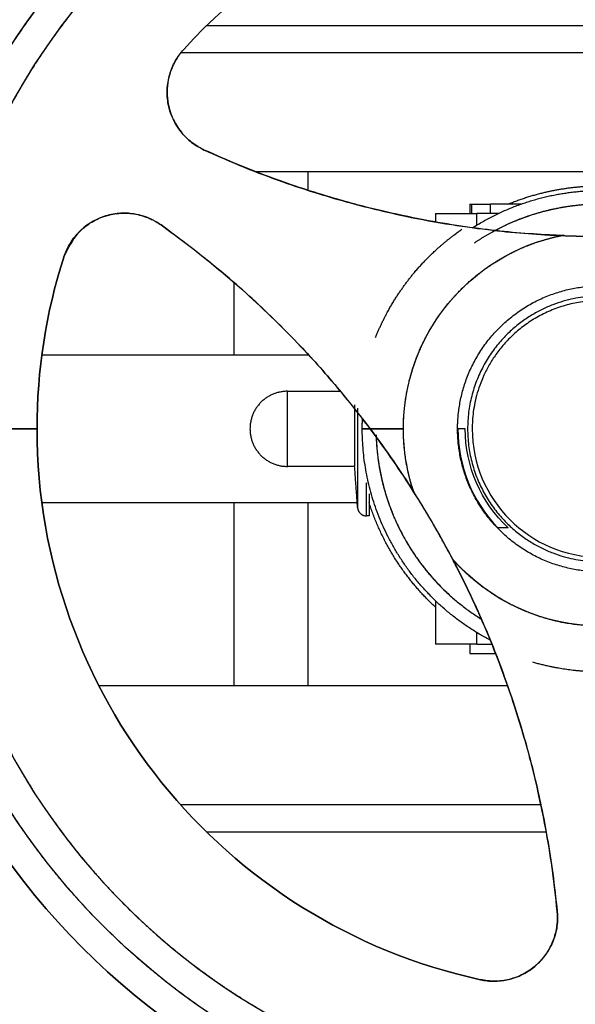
# Model space of a CAD drawing. Header units: millimetres. Extents: x 226 to 1023, y 71 to 732.
# Tile 98 of 110: x 847.61 to 853.68, y 642.6 to 653.34. Entities that reach past the tile are written whole.
import ezdxf

# ---------------------------------------------------------------- set-up
doc = ezdxf.new("R2010")
doc.units = ezdxf.units.MM
doc.layers.add('1', color=7, linetype='CONTINUOUS', true_color=0xffffff)

msp = doc.modelspace()

# ---------------------------------------------------------------- linework, layer by layer
at = {"layer": '1', "color": 7, "linetype": 'Continuous'}
for p, q in [((849.656, 653.277), (858.248, 653.277)), ((853.952, 652.977), (849.37, 652.977)), ((850.761, 651.682), (853.952, 651.682)), ((852.527, 651.327), (852.527, 651.227)), ((852.527, 651.327), (852.551, 651.327)), ((852.545, 651.327), (852.545, 651.227)), ((852.545, 651.327), (852.752, 651.327)), ((853.083, 651.327), (852.752, 651.327)), ((852.752, 651.227), (852.752, 651.327)), ((852.152, 651.227), (852.152, 651.134)), ((852.84, 651.227), (852.602, 651.227)), ((849.951, 649.682), (847.855, 649.682)), ((850.767, 649.682), (850.761, 649.682)), ((850.537, 649.287), (851.114, 649.287)), ((847.802, 648.877), (846.609, 648.877)), ((846.609, 648.877), (847.802, 648.877)), ((851.352, 648.877), (851.352, 648.877)), ((851.352, 648.877), (851.352, 648.876)), ((851.801, 648.877), (851.439, 648.877)), ((851.439, 648.877), (851.801, 648.877)), ((851.269, 648.467), (850.537, 648.467)), ((851.434, 648.232), (851.434, 648.232)), ((851.434, 648.232), (851.434, 648.232)), ((847.855, 648.072), (849.951, 648.072)), ((852.132, 647.829), (852.133, 647.827)), ((852.133, 647.827), (852.134, 647.825)), ((852.133, 647.827), (852.133, 647.827)), ((852.134, 647.825), (852.133, 647.826)), ((852.152, 647.001), (852.152, 646.527)), ((852.527, 646.527), (852.527, 646.427)), ((852.602, 646.527), (852.768, 646.527)), ((852.527, 646.427), (852.806, 646.427)), ((852.806, 646.429), (852.806, 646.427)), ((852.807, 646.427), (852.806, 646.427)), ((849.951, 646.072), (848.479, 646.072)), ((852.939, 646.072), (850.761, 646.072)), ((853.302, 644.777), (849.368, 644.777)), ((853.36, 644.477), (849.655, 644.477)), ((853.361, 644.477), (849.655, 644.477)), ((852.643, 642.868), (852.642, 642.868))]:
    msp.add_line(p, q, dxfattribs=at)
at = {"layer": '1', "color": 252, "linetype": 'Continuous'}
for p, q in [((850.761, 651.479), (850.761, 651.682)), ((852.602, 651.098), (852.602, 651.227)), ((849.951, 650.474), (849.951, 649.682)), ((850.761, 649.682), (850.761, 649.688)), ((849.951, 648.072), (849.951, 646.072)), ((850.761, 646.072), (850.761, 648.072)), ((852.602, 646.527), (852.602, 646.655))]:
    msp.add_line(p, q, dxfattribs=at)
at = {"layer": '1', "color": 7, "linetype": 'Continuous', "extrusion": (0, 0, -1)}
for radius, start, end in [(8, 0, 180), (7.672, 360, 180), (6.15, 42.2976, 137.7024), (2.151, 0, 78.597), (6.15, 0, 17.7024), (8, 180, 0), (7.672, 180, 360), (6.15, 282.2976, 0), (2.151, 341.403, 0), (1.476, 312.9779, 0), (2.151, 221.403, 318.597)]:
    msp.add_arc((-853.952, 648.877), radius, start, end, dxfattribs=at)
at = {"layer": '1', "color": 7, "linetype": 'Continuous'}
for centre, radius, start, end in [((853.952, 648.877), 8, 360, 180), ((853.952, 648.877), 7.344, 0, 180), ((853.952, 648.877), 6.15, 42.2976, 137.7024), ((853.952, 661.377), 10.4, 267.6563, 272.3437), ((853.952, 648.877), 6.15, 162.2976, 180), ((853.952, 648.877), 8, 180, 360), ((853.952, 648.877), 7.344, 180, 0), ((853.952, 648.877), 6.15, 180, 257.7024), ((853.952, 648.877), 1.556, 180, 223.9377), ((853.952, 648.877), 1.4, 180, 0), ((843.127, 642.627), 10.4, 27.6563, 32.3437)]:
    msp.add_arc(centre, radius, start, end, dxfattribs=at)
for points, degree, knots in [([(846.28, 648.877), (846.28, 649.014), (846.29, 649.286), (846.319, 649.693), (846.434, 650.499), (846.587, 651.025), (846.81, 651.79), (847.456, 653.001), (847.815, 653.48), (848.299, 654.126), (848.908, 654.657), (849.285, 654.986), (850.01, 655.469), (850.342, 655.646), (850.811, 655.896), (851.677, 656.214), (852.064, 656.312), (852.595, 656.447), (853.541, 656.548), (854.5, 656.548), (855.442, 656.413), (855.841, 656.312), (856.356, 656.181), (857.211, 655.833), (857.562, 655.646), (858.004, 655.41), (858.713, 654.904), (858.997, 654.657), (859.605, 654.126), (860.09, 653.48), (860.568, 652.842), (861.15, 651.599), (861.317, 651.025), (861.47, 650.499), (861.586, 649.693), (861.624, 649.151), (861.624, 648.877)], 2, [0, 0, 0, 0.015625, 0.03125, 0.0625, 0.125, 0.125, 0.196429, 0.25, 0.25, 0.3125, 0.3125, 0.348214, 0.375, 0.375, 0.410714, 0.4375, 0.4375, 0.473214, 0.5, 0.535714, 0.5625, 0.5625, 0.598214, 0.625, 0.625, 0.660714, 0.6875, 0.6875, 0.75, 0.75, 0.821429, 0.875, 0.875, 0.9375, 0.96875, 1, 1, 1]), ([(861.296, 648.877), (861.296, 649.008), (861.286, 649.269), (861.259, 649.658), (861.149, 650.429), (861.002, 650.933), (860.788, 651.665), (860.17, 652.825), (859.827, 653.283), (859.363, 653.901), (858.781, 654.409), (858.419, 654.725), (857.725, 655.187), (857.408, 655.356), (856.959, 655.595), (856.13, 655.9), (855.76, 655.994), (855.251, 656.123), (854.346, 656.22), (853.428, 656.22), (852.526, 656.091), (852.144, 655.994), (851.651, 655.869), (850.833, 655.536), (850.496, 655.356), (850.073, 655.13), (849.394, 654.646), (849.123, 654.409), (848.541, 653.901), (848.077, 653.283), (847.62, 652.672), (847.063, 651.482), (846.902, 650.933), (846.755, 650.429), (846.645, 649.658), (846.609, 649.139), (846.609, 648.877)], 2, [0, 0, 0, 0.015625, 0.03125, 0.0625, 0.125, 0.125, 0.196429, 0.25, 0.25, 0.3125, 0.3125, 0.348214, 0.375, 0.375, 0.410714, 0.4375, 0.4375, 0.473214, 0.5, 0.535714, 0.5625, 0.5625, 0.598214, 0.625, 0.625, 0.660714, 0.6875, 0.6875, 0.75, 0.75, 0.821429, 0.875, 0.875, 0.9375, 0.96875, 1, 1, 1]), ([(849.628, 651.918), (849.616, 651.924), (849.592, 651.935), (849.546, 651.962), (849.49, 651.999), (849.429, 652.053), (849.319, 652.175), (849.233, 652.357), (849.216, 652.58), (849.244, 652.741), (849.304, 652.891), (849.37, 652.974), (849.403, 653.015)], 3, [0, 0, 0, 0, 0.031379, 0.062693, 0.125471, 0.189135, 0.254502, 0.513637, 0.638884, 0.763464, 0.881944, 1, 1, 1, 1]), ([(849.403, 653.015), (849.377, 652.984), (849.324, 652.919), (849.268, 652.805), (849.231, 652.681), (849.218, 652.55), (849.232, 652.408), (849.279, 652.258), (849.366, 652.115), (849.485, 651.995), (849.58, 651.944), (849.628, 651.918)], 3, [0, 0, 0, 0, 0.091884, 0.186184, 0.283138, 0.382966, 0.48587, 0.607111, 0.746372, 0.873133, 1, 1, 1, 1]), ([(853.527, 650.985), (853.409, 650.991), (853.169, 651.003), (852.803, 651.037), (852.421, 651.087), (852.001, 651.158), (851.536, 651.257), (850.983, 651.403), (850.47, 651.573), (850.002, 651.753), (849.755, 651.862), (849.628, 651.918)], 3, [0, 0, 0, 0, 0.085486, 0.173513, 0.267275, 0.368853, 0.488069, 0.621653, 0.796425, 0.894545, 1, 1, 1, 1]), ([(849.628, 651.918), (849.775, 651.853), (850.056, 651.729), (850.472, 651.573), (850.856, 651.445), (851.209, 651.343), (851.527, 651.262), (851.895, 651.179), (852.307, 651.104), (852.755, 651.043), (853.155, 651.004), (853.406, 650.991), (853.527, 650.985)], 3, [0, 0, 0, 0, 0.121214, 0.232627, 0.33424, 0.426061, 0.508094, 0.58035, 0.707319, 0.818475, 0.912668, 1, 1, 1, 1]), ([(850.188, 651.682), (850.2, 651.682), (850.244, 651.682), (850.323, 651.682), (850.429, 651.682), (850.537, 651.682), (850.648, 651.682), (850.723, 651.682), (850.761, 651.682)], 3, [0, 0, 0, 0, 0.064984, 0.251987, 0.43899, 0.625993, 0.812997, 1, 1, 1, 1]), ([(855.329, 650.904), (855.222, 650.976), (855.105, 651.038), (854.955, 651.118), (854.679, 651.22), (854.555, 651.251), (854.386, 651.294), (854.083, 651.327), (853.777, 651.327), (853.476, 651.283), (853.349, 651.251), (853.185, 651.209), (852.911, 651.098), (852.799, 651.038), (852.682, 650.976), (852.575, 650.903)], 2, [0, 0, 0, 0.097566, 0.097566, 0.212518, 0.298733, 0.298733, 0.413685, 0.499899, 0.614852, 0.701066, 0.701066, 0.816019, 0.902233, 0.902233, 1, 1, 1]), ([(848.093, 650.747), (848.106, 650.78), (848.13, 650.847), (848.187, 650.939), (848.267, 651.036), (848.381, 651.128), (848.581, 651.223), (848.781, 651.24), (848.925, 651.209), (848.977, 651.193), (849.019, 651.177), (849.061, 651.158), (849.107, 651.133), (849.137, 651.113), (849.156, 651.101)], 3, [0, 0, 0, 0, 0.080324, 0.160108, 0.240872, 0.36466, 0.489193, 0.746757, 0.811767, 0.837268, 0.875129, 0.915987, 0.946522, 1, 1, 1, 1]), ([(849.156, 651.101), (849.126, 651.12), (849.066, 651.159), (848.965, 651.199), (848.843, 651.228), (848.695, 651.233), (848.479, 651.188), (848.233, 651.041), (848.139, 650.842), (848.093, 650.747)], 3, [0, 0, 0, 0, 0.084534, 0.169079, 0.253634, 0.382542, 0.513587, 0.765422, 1, 1, 1, 1]), ([(852.152, 651.227), (852.152, 651.227), (852.153, 651.227), (852.159, 651.227), (852.169, 651.227), (852.183, 651.227), (852.202, 651.227), (852.225, 651.227), (852.252, 651.227), (852.283, 651.227), (852.318, 651.227), (852.356, 651.227), (852.395, 651.227), (852.436, 651.227), (852.478, 651.227), (852.52, 651.227), (852.562, 651.227), (852.589, 651.227), (852.602, 651.227)], 3, [0, 0, 0, 0, 0.059807, 0.122486, 0.185166, 0.247845, 0.310525, 0.373204, 0.435884, 0.498564, 0.561243, 0.623923, 0.686602, 0.749282, 0.811961, 0.874641, 0.93732, 1, 1, 1, 1]), ([(849.156, 651.101), (849.238, 651.041), (849.398, 650.925), (849.694, 650.694), (850.016, 650.423), (850.351, 650.111), (850.702, 649.759), (851.066, 649.355), (851.32, 649.029), (851.439, 648.877)], 3, [0, 0, 0, 0, 0.096267, 0.187514, 0.35522, 0.49293, 0.618482, 0.821677, 1, 1, 1, 1]), ([(851.439, 648.877), (851.375, 648.961), (851.237, 649.14), (851.01, 649.413), (850.749, 649.706), (850.383, 650.084), (849.862, 650.57), (849.409, 650.911), (849.156, 651.101)], 3, [0, 0, 0, 0, 0.097957, 0.207801, 0.329597, 0.463389, 0.700801, 1, 1, 1, 1]), ([(851.496, 649.874), (851.497, 649.875), (851.549, 650.002), (851.613, 650.124), (851.704, 650.294), (851.898, 650.56), (852.16, 650.846), (852.362, 650.997), (852.4, 651.026), (852.439, 651.053)], 2, [0, 0, 0, 0.001114, 0.164115, 0.164115, 0.412499, 0.598786, 0.924789, 0.924789, 1, 1, 1]), ([(851.801, 648.877), (851.801, 648.892), (851.802, 648.937), (851.805, 649.011), (851.816, 649.145), (851.86, 649.408), (851.919, 649.579), (851.947, 649.662), (852.034, 649.861), (852.183, 650.112), (852.367, 650.336), (852.522, 650.487), (852.72, 650.647), (852.862, 650.731), (853.017, 650.822), (853.267, 650.918), (853.387, 650.952), (853.474, 650.975), (853.527, 650.985)], 2, [0, 0, 0, 0.010417, 0.03125, 0.0625, 0.125, 0.25, 0.25, 0.307143, 0.392857, 0.5, 0.581633, 0.642857, 0.75, 0.75, 0.875, 0.9375, 0.9625, 1, 1, 1]), ([(853.557, 650.984), (853.539, 650.985), (853.497, 650.986), (853.456, 650.988), (853.433, 650.989)], 3, [0, 0, 0, 0, 0.443659, 1, 1, 1, 1]), ([(853.527, 650.985), (853.633, 650.981), (853.846, 650.977), (854.165, 650.977), (854.377, 650.985)], 2, [0, 0, 0, 0.25, 0.5, 1, 1, 1]), ([(853.952, 647.317), (853.906, 647.317), (853.813, 647.321), (853.669, 647.34), (853.547, 647.369), (853.45, 647.399), (853.378, 647.425), (853.306, 647.456), (853.235, 647.49), (853.166, 647.528), (853.098, 647.57), (853.032, 647.616), (852.968, 647.665), (852.907, 647.717), (852.849, 647.773), (852.793, 647.832), (852.74, 647.893), (852.691, 647.957), (852.646, 648.023), (852.604, 648.09), (852.566, 648.16), (852.531, 648.231), (852.501, 648.302), (852.474, 648.375), (852.452, 648.447), (852.433, 648.52), (852.418, 648.593), (852.408, 648.653), (852.402, 648.701), (852.398, 648.736), (852.396, 648.772), (852.394, 648.801), (852.393, 648.825), (852.392, 648.842), (852.392, 648.856), (852.392, 648.868), (852.392, 648.877), (852.392, 648.885), (852.392, 648.897), (852.392, 648.911), (852.393, 648.929), (852.394, 648.952), (852.396, 648.981), (852.398, 649.017), (852.402, 649.052), (852.408, 649.1), (852.418, 649.16), (852.433, 649.233), (852.452, 649.306), (852.474, 649.379), (852.501, 649.451), (852.531, 649.523), (852.566, 649.593), (852.604, 649.663), (852.646, 649.73), (852.691, 649.796), (852.74, 649.86), (852.793, 649.922), (852.849, 649.98), (852.907, 650.036), (852.968, 650.088), (853.032, 650.137), (853.098, 650.183), (853.166, 650.225), (853.235, 650.263), (853.306, 650.297), (853.378, 650.328), (853.45, 650.354), (853.547, 650.385), (853.669, 650.413), (853.813, 650.432), (853.906, 650.437), (853.952, 650.437)], 3, [0, 0, 0, 0, 0.03125, 0.0625, 0.09375, 0.109375, 0.125, 0.140625, 0.15625, 0.171875, 0.1875, 0.203125, 0.21875, 0.234375, 0.25, 0.265625, 0.28125, 0.296875, 0.3125, 0.328125, 0.34375, 0.359375, 0.375, 0.390625, 0.40625, 0.421875, 0.4375, 0.453125, 0.460938, 0.46875, 0.476562, 0.484375, 0.488281, 0.492188, 0.496094, 0.498047, 0.5, 0.501953, 0.503906, 0.507812, 0.511719, 0.515625, 0.523438, 0.53125, 0.539062, 0.546875, 0.5625, 0.578125, 0.59375, 0.609375, 0.625, 0.640625, 0.65625, 0.671875, 0.6875, 0.703125, 0.71875, 0.734375, 0.75, 0.765625, 0.78125, 0.796875, 0.8125, 0.828125, 0.84375, 0.859375, 0.875, 0.890625, 0.90625, 0.9375, 0.96875, 1, 1, 1, 1]), ([(853.952, 650.327), (853.922, 650.327), (853.86, 650.325), (853.761, 650.315), (853.656, 650.297), (853.547, 650.27), (853.433, 650.232), (853.336, 650.191), (853.258, 650.15), (853.199, 650.116), (853.14, 650.079), (853.082, 650.037), (853.024, 649.992), (852.968, 649.942), (852.913, 649.888), (852.859, 649.831), (852.808, 649.769), (852.76, 649.703), (852.714, 649.633), (852.672, 649.559), (852.634, 649.482), (852.6, 649.402), (852.57, 649.319), (852.546, 649.234), (852.526, 649.146), (852.512, 649.057), (852.504, 648.967), (852.501, 648.877), (852.504, 648.786), (852.512, 648.696), (852.526, 648.607), (852.546, 648.519), (852.57, 648.434), (852.6, 648.351), (852.634, 648.271), (852.672, 648.194), (852.714, 648.12), (852.76, 648.05), (852.808, 647.984), (852.859, 647.922), (852.913, 647.865), (852.968, 647.811), (853.024, 647.761), (853.082, 647.716), (853.14, 647.674), (853.199, 647.637), (853.258, 647.603), (853.336, 647.563), (853.433, 647.521), (853.547, 647.483), (853.656, 647.456), (853.761, 647.438), (853.86, 647.428), (853.922, 647.427), (853.952, 647.427)], 3, [0, 0, 0, 0, 0.03125, 0.0625, 0.09375, 0.125, 0.15625, 0.1875, 0.203125, 0.21875, 0.234375, 0.25, 0.265625, 0.28125, 0.296875, 0.3125, 0.328125, 0.34375, 0.359375, 0.375, 0.390625, 0.40625, 0.421875, 0.4375, 0.453125, 0.46875, 0.484375, 0.5, 0.515625, 0.53125, 0.546875, 0.5625, 0.578125, 0.59375, 0.609375, 0.625, 0.640625, 0.65625, 0.671875, 0.6875, 0.703125, 0.71875, 0.734375, 0.75, 0.765625, 0.78125, 0.796875, 0.8125, 0.84375, 0.875, 0.90625, 0.9375, 0.96875, 1, 1, 1, 1]), ([(855.352, 648.877), (855.352, 648.906), (855.35, 648.966), (855.341, 649.062), (855.324, 649.162), (855.298, 649.268), (855.261, 649.377), (855.221, 649.471), (855.182, 649.547), (855.149, 649.604), (855.113, 649.66), (855.073, 649.717), (855.029, 649.772), (854.981, 649.827), (854.929, 649.88), (854.873, 649.932), (854.814, 649.981), (854.75, 650.028), (854.682, 650.072), (854.611, 650.112), (854.537, 650.149), (854.46, 650.182), (854.38, 650.211), (854.297, 650.234), (854.213, 650.253), (854.127, 650.267), (854.04, 650.275), (853.952, 650.277), (853.865, 650.275), (853.778, 650.267), (853.692, 650.253), (853.607, 650.234), (853.525, 650.211), (853.444, 650.182), (853.367, 650.149), (853.293, 650.112), (853.222, 650.072), (853.154, 650.028), (853.091, 649.981), (853.031, 649.932), (852.975, 649.88), (852.923, 649.827), (852.875, 649.772), (852.831, 649.717), (852.791, 649.66), (852.755, 649.604), (852.722, 649.547), (852.683, 649.471), (852.643, 649.377), (852.606, 649.268), (852.58, 649.162), (852.563, 649.062), (852.554, 648.966), (852.552, 648.906), (852.552, 648.877)], 3, [0, 0, 0, 0, 0.03125, 0.0625, 0.09375, 0.125, 0.15625, 0.1875, 0.203125, 0.21875, 0.234375, 0.25, 0.265625, 0.28125, 0.296875, 0.3125, 0.328125, 0.34375, 0.359375, 0.375, 0.390625, 0.40625, 0.421875, 0.4375, 0.453125, 0.46875, 0.484375, 0.5, 0.515625, 0.53125, 0.546875, 0.5625, 0.578125, 0.59375, 0.609375, 0.625, 0.640625, 0.65625, 0.671875, 0.6875, 0.703125, 0.71875, 0.734375, 0.75, 0.765625, 0.78125, 0.796875, 0.8125, 0.84375, 0.875, 0.90625, 0.9375, 0.96875, 1, 1, 1, 1]), ([(850.537, 648.467), (850.537, 648.467), (850.537, 648.467), (850.537, 648.47), (850.537, 648.475), (850.537, 648.482), (850.537, 648.493), (850.537, 648.507), (850.537, 648.525), (850.537, 648.548), (850.537, 648.575), (850.537, 648.606), (850.537, 648.642), (850.537, 648.683), (850.537, 648.727), (850.537, 648.775), (850.537, 648.825), (850.537, 648.877), (850.537, 648.928), (850.537, 648.978), (850.537, 649.026), (850.537, 649.07), (850.537, 649.111), (850.537, 649.147), (850.537, 649.178), (850.537, 649.205), (850.537, 649.228), (850.537, 649.246), (850.537, 649.26), (850.537, 649.271), (850.537, 649.278), (850.537, 649.283), (850.537, 649.286), (850.537, 649.287), (850.537, 649.287)], 3, [0, 0, 0, 0, 0.029478, 0.060833, 0.092188, 0.123543, 0.154899, 0.186254, 0.217609, 0.248964, 0.28032, 0.311675, 0.34303, 0.374386, 0.405741, 0.437096, 0.468451, 0.499807, 0.531162, 0.562517, 0.593872, 0.625228, 0.656583, 0.687938, 0.719294, 0.750649, 0.782004, 0.813359, 0.844715, 0.87607, 0.907425, 0.93878, 0.970136, 1, 1, 1, 1]), ([(850.537, 648.567), (850.537, 648.567), (850.537, 648.567), (850.537, 648.569), (850.537, 648.573), (850.537, 648.579), (850.537, 648.587), (850.537, 648.597), (850.537, 648.611), (850.537, 648.628), (850.537, 648.648), (850.537, 648.672), (850.537, 648.699), (850.537, 648.73), (850.537, 648.764), (850.537, 648.8), (850.537, 648.838), (850.537, 648.877), (850.537, 648.915), (850.537, 648.953), (850.537, 648.989), (850.537, 649.023), (850.537, 649.054), (850.537, 649.081), (850.537, 649.105), (850.537, 649.125), (850.537, 649.142), (850.537, 649.156), (850.537, 649.166), (850.537, 649.175), (850.537, 649.18), (850.537, 649.184), (850.537, 649.186), (850.537, 649.187), (850.537, 649.187)], 3, [0, 0, 0, 0, 0.029166, 0.060535, 0.091904, 0.123273, 0.154642, 0.18601, 0.217379, 0.248748, 0.280117, 0.311486, 0.342855, 0.374224, 0.405592, 0.436961, 0.46833, 0.499699, 0.531068, 0.562437, 0.593805, 0.625174, 0.656543, 0.687912, 0.719281, 0.75065, 0.782018, 0.813387, 0.844756, 0.876125, 0.907494, 0.938863, 0.970232, 1, 1, 1, 1]), ([(851.269, 649.138), (851.269, 649.129), (851.269, 649.107), (851.269, 649.07), (851.269, 649.026), (851.269, 648.978), (851.269, 648.928), (851.269, 648.877), (851.269, 648.825), (851.269, 648.775), (851.269, 648.727), (851.269, 648.683), (851.269, 648.642), (851.269, 648.606), (851.269, 648.575), (851.269, 648.548), (851.269, 648.525), (851.269, 648.507), (851.269, 648.493), (851.269, 648.482), (851.269, 648.475), (851.269, 648.47), (851.269, 648.467), (851.269, 648.467), (851.269, 648.467)], 3, [0, 0, 0, 0, 0.035003, 0.08106, 0.127116, 0.173173, 0.219229, 0.265286, 0.311342, 0.357399, 0.403455, 0.449512, 0.495568, 0.541625, 0.587681, 0.633738, 0.679795, 0.725851, 0.771908, 0.817964, 0.864021, 0.910077, 0.956134, 1, 1, 1, 1]), ([(851.301, 649.104), (851.301, 649.099), (851.301, 649.059), (851.301, 648.984), (851.301, 648.877), (851.301, 648.769), (851.301, 648.664), (851.301, 648.564), (851.301, 648.471), (851.301, 648.386), (851.301, 648.31), (851.301, 648.244), (851.301, 648.187), (851.301, 648.141), (851.301, 648.103), (851.301, 648.073), (851.301, 648.05), (851.301, 648.034), (851.301, 648.024), (851.301, 648.018), (851.301, 648.017), (851.301, 648.017)], 3, [0, 0, 0, 0, 0.008401, 0.06349, 0.118578, 0.173667, 0.228756, 0.283845, 0.338934, 0.394023, 0.449112, 0.5042, 0.559289, 0.614378, 0.669467, 0.724556, 0.779645, 0.834733, 0.889822, 0.944911, 1, 1, 1, 1]), ([(861.624, 648.877), (861.624, 648.789), (861.62, 648.613), (861.608, 648.35), (861.56, 647.827), (861.496, 647.481), (861.36, 646.747), (861.085, 646.053), (860.971, 645.763), (860.629, 645.069), (860.373, 644.678), (860.199, 644.413), (859.714, 643.789), (859.056, 643.131), (858.435, 642.642), (858.15, 642.455), (857.778, 642.212), (857.086, 641.866), (856.776, 641.743), (856.082, 641.469), (855.348, 641.333), (854.656, 641.205), (853.248, 641.205), (852.556, 641.333), (851.822, 641.469), (851.128, 641.743), (850.839, 641.858), (850.145, 642.2), (849.754, 642.455), (849.488, 642.629), (848.864, 643.115), (848.206, 643.773), (847.717, 644.393), (847.531, 644.678), (847.288, 645.05), (846.942, 645.743), (846.819, 646.053), (846.544, 646.747), (846.408, 647.481), (846.344, 647.827), (846.3, 648.315), (846.28, 648.665), (846.28, 648.877)], 2, [0, 0, 0, 0.007812, 0.015625, 0.03125, 0.0625, 0.0625, 0.125, 0.125, 0.15, 0.1875, 0.1875, 0.2125, 0.25, 0.285714, 0.3125, 0.3125, 0.348214, 0.375, 0.375, 0.4375, 0.4375, 0.5, 0.5625, 0.5625, 0.625, 0.625, 0.65, 0.6875, 0.6875, 0.7125, 0.75, 0.785714, 0.8125, 0.8125, 0.848214, 0.875, 0.875, 0.9375, 0.9375, 0.96875, 0.98125, 1, 1, 1]), ([(846.609, 648.877), (846.609, 648.792), (846.612, 648.624), (846.624, 648.373), (846.67, 647.872), (846.731, 647.54), (846.861, 646.838), (847.124, 646.173), (847.234, 645.897), (847.561, 645.232), (847.806, 644.858), (847.972, 644.604), (848.437, 644.007), (849.067, 643.377), (849.661, 642.908), (849.934, 642.73), (850.29, 642.497), (850.952, 642.166), (851.249, 642.049), (851.913, 641.786), (852.616, 641.656), (853.278, 641.533), (854.626, 641.533), (855.288, 641.656), (855.991, 641.786), (856.655, 642.049), (856.932, 642.158), (857.597, 642.486), (857.971, 642.73), (858.225, 642.896), (858.822, 643.361), (859.452, 643.991), (859.92, 644.585), (860.099, 644.858), (860.331, 645.214), (860.663, 645.877), (860.78, 646.173), (861.043, 646.838), (861.173, 647.54), (861.234, 647.871), (861.277, 648.339), (861.296, 648.674), (861.296, 648.877)], 2, [0, 0, 0, 0.007812, 0.015625, 0.03125, 0.0625, 0.0625, 0.125, 0.125, 0.15, 0.1875, 0.1875, 0.2125, 0.25, 0.285714, 0.3125, 0.3125, 0.348214, 0.375, 0.375, 0.4375, 0.4375, 0.5, 0.5625, 0.5625, 0.625, 0.625, 0.65, 0.6875, 0.6875, 0.7125, 0.75, 0.785714, 0.8125, 0.8125, 0.848214, 0.875, 0.875, 0.9375, 0.9375, 0.96875, 0.98125, 1, 1, 1]), ([(851.352, 648.877), (851.352, 648.877), (851.353, 648.877), (851.354, 648.877), (851.358, 648.877), (851.363, 648.877), (851.369, 648.877), (851.377, 648.877), (851.386, 648.877), (851.396, 648.877), (851.408, 648.877), (851.42, 648.877), (851.431, 648.877), (851.437, 648.877), (851.439, 648.877)], 3, [0, 0, 0, 0, 0.062309, 0.152312, 0.242314, 0.332317, 0.422319, 0.512322, 0.602324, 0.692327, 0.782329, 0.872332, 0.962334, 1, 1, 1, 1]), ([(851.439, 648.877), (851.437, 648.877), (851.431, 648.877), (851.42, 648.877), (851.408, 648.877), (851.396, 648.877), (851.386, 648.877), (851.377, 648.877), (851.369, 648.877), (851.363, 648.877), (851.358, 648.877), (851.354, 648.877), (851.353, 648.877), (851.352, 648.877), (851.352, 648.877)], 3, [0, 0, 0, 0, 0.037666, 0.127668, 0.217671, 0.307673, 0.397676, 0.487678, 0.577681, 0.667683, 0.757686, 0.847688, 0.937691, 1, 1, 1, 1]), ([(851.439, 648.877), (851.523, 648.763), (851.687, 648.54), (851.839, 648.305), (851.913, 648.191)], 3, [0, 0, 0, 0, 0.511667, 1, 1, 1, 1]), ([(851.913, 648.191), (851.841, 648.303), (851.689, 648.538), (851.525, 648.76), (851.439, 648.877)], 3, [0, 0, 0, 0, 0.478389, 1, 1, 1, 1]), ([(851.503, 648.813), (851.503, 648.801), (851.505, 648.746), (851.514, 648.616), (851.551, 648.359), (851.6, 648.191), (851.671, 647.946), (851.878, 647.559), (851.992, 647.407), (852.099, 647.264), (852.314, 647.049), (852.418, 646.966), (852.42, 646.964)], 2, [0, 0, 0, 0.01368, 0.063974, 0.164563, 0.36574, 0.36574, 0.595656, 0.768093, 0.768093, 0.899474, 0.99801, 1, 1, 1]), ([(851.913, 648.191), (851.906, 648.211), (851.893, 648.253), (851.875, 648.316), (851.843, 648.443), (851.815, 648.615), (851.805, 648.736), (851.801, 648.824), (851.801, 648.877)], 2, [0, 0, 0, 0.0625, 0.125, 0.25, 0.5, 0.75, 0.85, 1, 1, 1]), ([(851.427, 648.167), (851.427, 648.149), (851.427, 648.112), (851.427, 648.063), (851.427, 648.021), (851.427, 647.988), (851.427, 647.963), (851.427, 647.946), (851.427, 647.934), (851.427, 647.928), (851.427, 647.927), (851.427, 647.927)], 3, [0, 0, 0, 0, 0.093535, 0.206843, 0.320152, 0.43346, 0.546768, 0.660076, 0.773384, 0.886692, 1, 1, 1, 1]), ([(852.339, 647.454), (852.289, 647.548), (852.187, 647.734), (852.027, 648.011), (851.913, 648.191)], 2, [0, 0, 0, 0.25, 0.5, 1, 1, 1]), ([(851.301, 648.017), (851.301, 648.015), (851.301, 648.01), (851.303, 648.001), (851.306, 647.992), (851.31, 647.983), (851.314, 647.975), (851.32, 647.967), (851.326, 647.959), (851.333, 647.952), (851.34, 647.946), (851.348, 647.941), (851.356, 647.936), (851.365, 647.933), (851.374, 647.93), (851.384, 647.928), (851.392, 647.927), (851.398, 647.927), (851.4, 647.927)], 3, [0, 0, 0, 0, 0.045, 0.11, 0.175, 0.24, 0.305, 0.37, 0.435, 0.5, 0.565, 0.63, 0.695, 0.76, 0.825, 0.89, 0.955, 1, 1, 1, 1]), ([(852.324, 647.481), (852.333, 647.465), (852.352, 647.428), (852.371, 647.391), (852.382, 647.371)], 3, [0, 0, 0, 0, 0.443659, 1, 1, 1, 1]), ([(855.566, 647.454), (855.547, 647.433), (855.51, 647.393), (855.453, 647.334), (855.334, 647.224), (855.075, 647.029), (854.876, 646.934), (854.733, 646.866), (854.474, 646.786), (854.16, 646.725), (853.794, 646.725), (853.525, 646.764), (853.216, 646.845), (853.028, 646.934), (852.829, 647.029), (852.571, 647.224), (852.459, 647.327), (852.382, 647.404), (852.339, 647.454)], 2, [0, 0, 0, 0.015625, 0.03125, 0.0625, 0.125, 0.25, 0.25, 0.331633, 0.392857, 0.5, 0.581633, 0.642857, 0.75, 0.75, 0.875, 0.9375, 0.9625, 1, 1, 1]), ([(852.339, 647.454), (852.393, 647.349), (852.503, 647.135), (852.655, 646.801), (852.803, 646.445), (852.952, 646.046), (853.098, 645.594), (853.249, 645.043), (853.358, 644.513), (853.436, 644.018), (853.465, 643.75), (853.48, 643.611)], 3, [0, 0, 0, 0, 0.085486, 0.173513, 0.267275, 0.368853, 0.488069, 0.621653, 0.796425, 0.894545, 1, 1, 1, 1]), ([(853.48, 643.611), (853.463, 643.77), (853.43, 644.077), (853.357, 644.514), (853.275, 644.911), (853.188, 645.268), (853.099, 645.584), (852.986, 645.944), (852.846, 646.339), (852.674, 646.757), (852.508, 647.122), (852.394, 647.346), (852.339, 647.454)], 3, [0, 0, 0, 0, 0.121214, 0.232627, 0.33424, 0.426061, 0.508094, 0.58035, 0.707319, 0.818475, 0.912668, 1, 1, 1, 1]), ([(853.952, 646.226), (853.905, 646.226), (853.811, 646.229), (853.67, 646.239), (853.393, 646.279), (853.212, 646.331)], 2, [0, 0, 0, 0.125329, 0.250658, 0.501316, 1, 1, 1]), ([(852.642, 642.868), (852.666, 642.863), (852.715, 642.854), (852.859, 642.847), (853.029, 642.882), (853.174, 642.964), (853.248, 643.023), (853.317, 643.09), (853.376, 643.168), (853.414, 643.241), (853.43, 643.278), (853.439, 643.301), (853.461, 643.363), (853.485, 643.469), (853.482, 643.563), (853.48, 643.611)], 3, [0, 0, 0, 0, 0.05524, 0.111322, 0.322271, 0.433541, 0.489903, 0.541447, 0.654861, 0.716905, 0.732974, 0.748791, 0.776722, 0.88832, 1, 1, 1, 1]), ([(853.48, 643.611), (853.481, 643.597), (853.483, 643.571), (853.484, 643.518), (853.479, 643.451), (853.463, 643.371), (853.412, 643.215), (853.297, 643.05), (853.113, 642.924), (852.96, 642.867), (852.799, 642.844), (852.694, 642.86), (852.642, 642.868)], 3, [0, 0, 0, 0, 0.031379, 0.062693, 0.125471, 0.189135, 0.254502, 0.513637, 0.638884, 0.763464, 0.881944, 1, 1, 1, 1])]:
    msp.add_open_spline(points, degree=degree, knots=knots, dxfattribs=at)
for points, degree in [([(849.628, 651.918), (849.673, 651.898), (849.718, 651.878), (849.763, 651.858)], 3), ([(849.303, 650.992), (849.254, 651.028), (849.205, 651.065), (849.156, 651.101)], 3), ([(853.4, 650.991), (853.449, 650.989), (853.498, 650.987), (853.547, 650.985)], 3), ([(850.761, 649.682), (850.723, 649.682), (850.648, 649.682), (850.537, 649.682), (850.429, 649.682), (850.323, 649.682), (850.222, 649.682), (850.125, 649.682), (850.034, 649.682), (849.978, 649.682), (849.951, 649.682)], 3), ([(850.537, 649.287), (850.523, 649.287), (850.496, 649.285), (850.456, 649.279), (850.417, 649.27), (850.379, 649.256), (850.343, 649.239), (850.308, 649.218), (850.276, 649.194), (850.246, 649.167), (850.219, 649.137), (850.195, 649.105), (850.174, 649.07), (850.157, 649.034), (850.144, 648.996), (850.134, 648.957), (850.128, 648.917), (850.126, 648.877), (850.128, 648.836), (850.134, 648.796), (850.144, 648.757), (850.157, 648.719), (850.174, 648.683), (850.195, 648.648), (850.219, 648.616), (850.246, 648.586), (850.276, 648.559), (850.308, 648.535), (850.343, 648.514), (850.379, 648.497), (850.417, 648.484), (850.456, 648.474), (850.496, 648.468), (850.523, 648.467), (850.537, 648.467)], 3), ([(851.408, 648.918), (851.434, 648.884), (851.46, 648.85), (851.486, 648.815)], 3), ([(851.467, 648.839), (851.453, 648.858), (851.44, 648.876), (851.426, 648.895)], 3), ([(852.476, 648.877), (852.396, 648.877)], 1), ([(851.301, 648.017), (851.269, 648.467)], 1), ([(851.833, 648.313), (851.863, 648.267), (851.892, 648.22), (851.921, 648.174)], 3), ([(851.935, 648.156), (851.915, 648.188), (851.895, 648.22), (851.874, 648.252)], 3), ([(849.951, 648.072), (849.978, 648.072), (850.034, 648.072), (850.125, 648.072), (850.222, 648.072), (850.323, 648.072), (850.429, 648.072), (850.537, 648.072), (850.648, 648.072), (850.723, 648.072), (850.761, 648.072)], 3), ([(850.761, 648.072), (851.297, 648.072)], 1), ([(851.427, 647.927), (851.4, 647.927)], 1), ([(852.946, 647.797), (852.945, 647.797), (852.944, 647.797), (852.942, 647.797), (852.94, 647.797), (852.938, 647.797), (852.936, 647.797), (852.935, 647.797), (852.933, 647.797), (852.931, 647.797), (852.929, 647.797), (852.927, 647.797), (852.925, 647.797), (852.923, 647.797), (852.922, 647.797), (852.92, 647.797), (852.918, 647.797), (852.916, 647.797), (852.914, 647.797), (852.912, 647.797), (852.91, 647.797), (852.908, 647.797), (852.907, 647.797), (852.905, 647.797), (852.903, 647.797), (852.901, 647.797), (852.899, 647.797), (852.897, 647.797), (852.895, 647.797), (852.893, 647.797), (852.892, 647.797), (852.89, 647.797), (852.888, 647.797), (852.886, 647.797), (852.884, 647.797), (852.882, 647.797), (852.88, 647.797), (852.878, 647.797), (852.877, 647.797), (852.875, 647.797), (852.873, 647.797), (852.871, 647.797), (852.869, 647.797), (852.867, 647.797), (852.865, 647.797), (852.863, 647.797), (852.861, 647.797), (852.86, 647.797), (852.858, 647.797), (852.856, 647.797), (852.854, 647.797), (852.852, 647.797), (852.85, 647.797), (852.848, 647.797), (852.846, 647.797), (852.845, 647.797), (852.843, 647.797), (852.841, 647.797), (852.839, 647.797), (852.837, 647.797), (852.835, 647.797), (852.833, 647.797), (852.832, 647.797), (852.831, 647.797)], 3), ([(852.401, 647.334), (852.378, 647.378), (852.355, 647.421), (852.332, 647.464)], 3), ([(852.602, 646.527), (852.589, 646.527), (852.562, 646.527), (852.52, 646.527), (852.478, 646.527), (852.436, 646.527), (852.395, 646.527), (852.356, 646.527), (852.318, 646.527), (852.283, 646.527), (852.252, 646.527), (852.225, 646.527), (852.202, 646.527), (852.183, 646.527), (852.169, 646.527), (852.159, 646.527), (852.153, 646.527), (852.152, 646.527), (852.152, 646.527)], 3), ([(850.761, 646.072), (850.723, 646.072), (850.648, 646.072), (850.537, 646.072), (850.429, 646.072), (850.323, 646.072), (850.222, 646.072), (850.125, 646.072), (850.034, 646.072), (849.978, 646.072), (849.951, 646.072)], 3), ([(852.319, 642.947), (852.301, 642.952), (852.283, 642.957)], 2)]:
    msp.add_open_spline(points, degree=degree, dxfattribs=at)
for points, weights in [([(852.941, 651.327), (853.28, 651.467), (853.623, 651.527), (853.952, 651.527)], [0.723801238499, 0.797610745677, 0.889676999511, 1]), ([(852.557, 651.071), (852.987, 651.344), (853.467, 651.477), (853.952, 651.477)], [0.863882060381, 0.882924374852, 0.928297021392, 1]), ([(855.101, 651.041), (854.367, 651.43), (853.537, 651.43), (852.804, 651.041)], [0.530987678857, 0.489679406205, 0.489670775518, 0.530961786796]), ([(851.352, 648.877), (851.352, 648.913), (851.353, 648.95), (851.354, 648.988)], [1, 0.994154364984, 0.988483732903, 0.982988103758]), ([(852.75, 646.571), (851.846, 647.043), (851.352, 647.907), (851.352, 648.877)], [0.873653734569, 0.82408336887, 0.866198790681, 1]), ([(851.504, 648.789), (851.53, 648.049), (851.878, 647.284), (852.653, 646.8)], [0.96545853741, 0.747478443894, 0.606060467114, 0.54120460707]), ([(852.152, 646.931), (851.822, 647.236), (851.57, 647.622), (851.426, 648.073)], [0.595535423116, 0.5544719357, 0.526646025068, 0.51205769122])]:
    msp.add_rational_spline(points, weights, degree=3, dxfattribs=at)
at = {"layer": '1', "color": 252, "linetype": 'Continuous'}
msp.add_open_spline([(851.4, 647.927), (851.4, 647.927), (851.4, 647.928), (851.4, 647.934), (851.4, 647.946), (851.4, 647.963), (851.4, 647.988), (851.4, 648.021), (851.4, 648.063), (851.4, 648.115), (851.4, 648.167), (851.4, 648.214), (851.4, 648.25), (851.4, 648.275), (851.4, 648.287)], degree=3, knots=[0, 0, 0, 0, 0.092061, 0.188354, 0.284646, 0.380938, 0.47723, 0.573522, 0.669814, 0.766107, 0.862399, 0.910545, 0.958691, 1, 1, 1, 1], dxfattribs=at)

doc.saveas('drawing.dxf')
